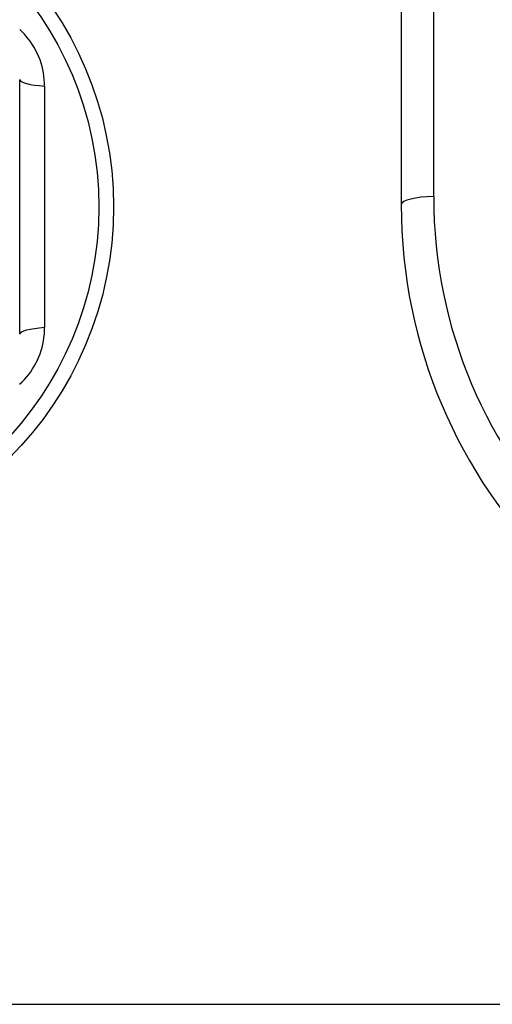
# Model space of a CAD drawing. Header units: inches. Extents: x 40 to 100, y 24.2 to 48.5.
# Tile 43 of 83: x 74.674 to 75.133, y 27.033 to 27.991. Entities that reach past the tile are written whole.
import ezdxf

# ---------------------------------------------------------------- set-up
doc = ezdxf.new("R2010")
doc.units = ezdxf.units.IN
doc.header["$MEASUREMENT"] = 0
doc.layers.add('Visible Edges(ANSI)', color=7, linetype='Continuous', lineweight=25)
doc.layers.add('Visible Tangent Edges(ANSI)', color=7, linetype='Continuous', lineweight=25)

msp = doc.modelspace()

# ---------------------------------------------------------------- linework, layer by layer
at = {"layer": 'Visible Edges(ANSI)'}
for p, q in [((75.04486, 28.5417), (75.04486, 27.81117)), ((74.67379, 27.68532), (74.67379, 27.93309))]:
    msp.add_line(p, q, dxfattribs=at)
msp.add_circle((74.41986, 27.8092), 0.34516, dxfattribs=at)
msp.add_arc((75.54486, 27.81117), 0.5, 180, 270, dxfattribs=at)
at = {"layer": 'Visible Tangent Edges(ANSI)'}
for p, q in [((75.07635, 27.8192), (75.07635, 28.5417)), ((74.69802, 27.92669), (74.69802, 27.69172)), ((58.16986, 27.0332), (93.91986, 27.0332))]:
    msp.add_line(p, q, dxfattribs=at)
at = {"layer": 'Visible Tangent Edges(ANSI)', "flags": 128}
for points in [[(74.69802, 27.92669), (74.69795, 27.9299), (74.69774, 27.93313), (74.69739, 27.93635), (74.6969, 27.93956), (74.69627, 27.94275), (74.6955, 27.94592), (74.69459, 27.94906), (74.69355, 27.95215), (74.69237, 27.95519), (74.69106, 27.95819), (74.68961, 27.96112), (74.68803, 27.964), (74.68633, 27.9668), (74.68451, 27.96953), (74.68258, 27.97217), (74.68054, 27.97471), (74.67838, 27.97717), (74.67612, 27.97953), (74.67376, 27.98179)], [(74.67372, 27.6366), (74.67608, 27.63885), (74.67834, 27.6412), (74.6805, 27.64365), (74.68254, 27.64619), (74.68448, 27.64883), (74.6863, 27.65155), (74.688, 27.65435), (74.68958, 27.65723), (74.69103, 27.66017), (74.69235, 27.66316), (74.69353, 27.6662), (74.69458, 27.6693), (74.69549, 27.67244), (74.69627, 27.67561), (74.6969, 27.67882), (74.6974, 27.68204), (74.69775, 27.68527), (74.69796, 27.6885), (74.69802, 27.69172)]]:
    msp.add_lwpolyline(points, dxfattribs=at)
at = {"layer": 'Visible Tangent Edges(ANSI)'}
msp.add_circle((74.41986, 27.8092), 0.33084, dxfattribs=at)
msp.add_arc((75.54486, 27.8192), 0.4685, 180, 270, dxfattribs=at)
for centre, major_axis, ratio, start_param, end_param in [((74.71316, 27.93309), (-0.03937, 0), 0.175929, 0, 1.176113), ((75.07635, 27.81117), (-0.0315, 0), 0.254784, 4.712389, 6.283185), ((74.71316, 27.68532), (-0.03937, 0), 0.175929, 5.107073, 6.283185)]:
    msp.add_ellipse(centre, major_axis=major_axis, ratio=ratio, start_param=start_param, end_param=end_param, dxfattribs=at)

doc.saveas('drawing.dxf')
